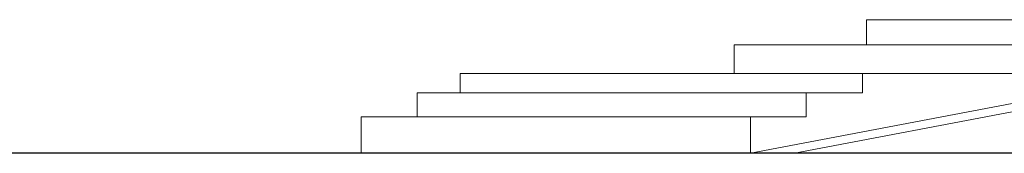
# Model space of a CAD drawing. Header units: inches. Extents: x 424 to 2043, y -237 to 445.
# Tile 186 of 256: x 500.75 to 512.56, y 214.97 to 216.57. Entities that reach past the tile are written whole.
import ezdxf

# ---------------------------------------------------------------- set-up
doc = ezdxf.new("R2010")
doc.units = ezdxf.units.IN
doc.header["$MEASUREMENT"] = 0
doc.layers.add('A-GENM', color=13, linetype='Continuous', lineweight=9)

# ---------------------------------------------------------------- blocks, each defined once
blk = doc.blocks.new('Generic Models 1 - Generic Models 1-135348-East')
at = {"layer": 'A-GENM'}
for p, q in [((-28.9, 1.6), (-24.8, 1.6)), ((-28.9, 1.298), (-28.9, 1.6)), ((-30.489, 0.957), (-30.489, 1.298)), ((-25.891, 1.298), (-30.489, 1.298)), ((-33.776, 0.723), (-33.776, 0.957)), ((-28.95, 0.957), (-33.776, 0.957)), ((-28.95, 0.723), (-28.95, 0.957)), ((-28.95, 0.957), (-25.891, 0.957)), ((-34.289, 0.436), (-34.289, 0.723)), ((-29.626, 0.723), (-34.289, 0.723)), ((-29.626, 0.436), (-29.626, 0.723)), ((-29.626, 0.723), (-28.95, 0.723)), ((-34.963, 0), (-34.963, 0.436)), ((-30.291, 0.436), (-34.963, 0.436)), ((-30.291, 0), (-30.291, 0.436)), ((-30.291, 0.436), (-29.626, 0.436))]:
    blk.add_line(p, q, dxfattribs=at)
blk = doc.blocks.new('Generic Models 6 - Generic Models 6-166558-East')
at = {"layer": 'A-GENM'}
for p, q in [((-25.265, 0.957), (-21.891, 1.6)), ((-21.653, 1.545), (-24.737, 0.957)), ((-21.891, 1.6), (-21.653, 1.6)), ((-30.291, 0), (-25.65, 0.884)), ((-25.65, 0.783), (-25.968, 0.723)), ((-26.308, 0.658), (-29.763, 0))]:
    blk.add_line(p, q, dxfattribs=at)

msp = doc.modelspace()

# ---------------------------------------------------------------- linework, layer by layer
msp.add_line((616.384, 214.971), (494.646, 214.971))

# ---------------------------------------------------------------- block references
at = {"layer": 'A-GENM'}
for name in ['Generic Models 1 - Generic Models 1-135348-East', 'Generic Models 6 - Generic Models 6-166558-East']:
    msp.add_blockref(name, (539.805, 214.971), dxfattribs=at)

doc.saveas('drawing.dxf')
